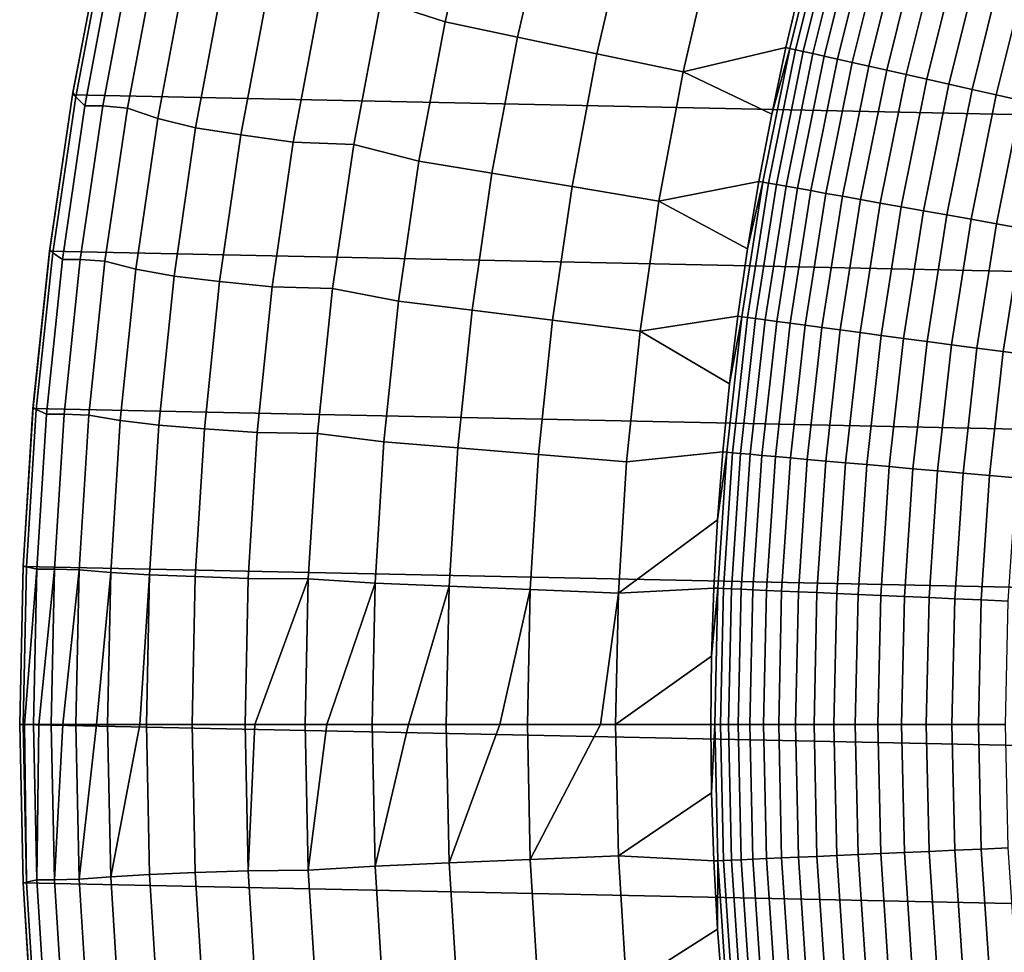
# Model space of a CAD drawing. Header units: metres. Extents: x -29 to 117, y -464 to 29.
# Tile 80 of 256: x -28.9 to -21.36, y -1.74 to 5.39. Entities that reach past the tile are written whole.
import ezdxf

# ---------------------------------------------------------------- set-up
doc = ezdxf.new("R2010")
doc.units = ezdxf.units.M
doc.layers.add('solid_24_501_056_XXX', color=7, linetype='CONTINUOUS')

msp = doc.modelspace()

# ---------------------------------------------------------------- linework, layer by layer
at = {"layer": 'solid_24_501_056_XXX'}
for points in [[(28.495304, 4.819527, -99.5), (-28.268473, 6.008511, -99.5), (-27.991997, 7.187365, -99.5), (28.268473, 6.008511, -99.5)], [(-25.881422, 6.621269, 84.956604), (-26.135189, 5.535442, 84.956604), (-25.644222, 5.377028, 92.171654), (-25.40011, 6.432182, 92.171654)], [(-25.40011, 6.432182, 92.171654), (-25.644222, 5.377028, 92.171654), (-25.089235, 5.260659, 99.382652), (-24.850405, 6.292977, 99.382652)], [(-24.850405, 6.292977, 99.382652), (-25.089235, 5.260659, 99.382652), (-24.481449, 5.13322, 106.589211), (-24.248405, 6.140531, 106.589211)], [(-23.005985, 5.174521, 121.193291), (-22.75458, 6.187088, 121.193291), (-22.915146, 5.689446, 120.980194), (-23.0354, 5.181125, 120.980194)], [(-22.75458, 6.187088, 121.193291), (-23.005985, 5.174521, 121.193291), (-22.961691, 5.164558, 121.403885), (-22.71077, 6.175176, 121.403885)], [(-24.248405, 6.140531, 106.589211), (-24.481449, 5.13322, 106.589211), (-23.820902, 4.994718, 113.790924), (-23.594147, 5.974849, 113.790924)], [(-22.71077, 6.175176, 121.403885), (-22.961691, 5.164558, 121.403885), (-22.902765, 5.151305, 121.610687), (-22.652489, 6.159329, 121.610687)], [(-22.652489, 6.159329, 121.610687), (-22.902765, 5.151305, 121.610687), (-22.829514, 5.134829, 121.812614), (-22.580038, 6.139629, 121.812614)], [(-22.580038, 6.139629, 121.812614), (-22.829514, 5.134829, 121.812614), (-22.742311, 5.115215, 122.008636), (-22.493788, 6.116178, 122.008636)], [(-22.493788, 6.116178, 122.008636), (-22.742311, 5.115215, 122.008636), (-22.641609, 5.092566, 122.197731), (-22.394188, 6.089095, 122.197731)], [(-28.495304, 4.819527, -99.5), (-28.492477, 4.836188, 20), (-28.26409, 6.029196, 20), (-28.268473, 6.008511, -99.5)], [(-28.26409, 6.029196, 20), (-28.492477, 4.836188, 20), (-28.471186, 4.803999, 27.139278), (-28.24563, 5.989252, 27.139278)], [(-22.394188, 6.089095, 122.197731), (-22.641609, 5.092566, 122.197731), (-22.527927, 5.066996, 122.378937), (-22.281748, 6.058522, 122.378937)], [(-22.281748, 6.058522, 122.378937), (-22.527927, 5.066996, 122.378937), (-22.401852, 5.038639, 122.551315), (-22.157049, 6.024616, 122.551315)], [(28.672085, 3.622384, -99.5), (-28.495304, 4.819527, -99.5), (-28.268473, 6.008511, -99.5), (28.495304, 4.819527, -99.5)], [(-28.24563, 5.989252, 27.139278), (-28.471186, 4.803999, 27.139278), (-28.40089, 4.736539, 34.372093), (-28.181028, 5.905499, 34.372093)], [(-23.594147, 5.974849, 113.790924), (-23.820902, 4.994718, 113.790924), (-23.0354, 5.181125, 120.980194), (-22.915146, 5.689446, 120.980194)], [(-22.157049, 6.024616, 122.551315), (-22.401852, 5.038639, 122.551315), (-22.26403, 5.00764, 122.713974), (-22.020735, 5.987552, 122.713974)], [(-22.020735, 5.987552, 122.713974), (-22.26403, 5.00764, 122.713974), (-22.115177, 4.97416, 122.866074), (-21.873507, 5.94752, 122.866074)], [(-28.40089, 4.736539, 34.372093), (-28.264694, 4.73486, 41.604107), (-28.043951, 5.903273, 41.604107), (-28.181028, 5.905499, 34.372093)], [(-28.264694, 4.73486, 41.604107), (-28.076139, 4.718128, 48.834908), (-27.855497, 5.882317, 48.834908), (-28.043951, 5.903273, 41.604107)], [(-27.855497, 5.882317, 48.834908), (-28.076139, 4.718128, 48.834908), (-27.8433, 4.638269, 56.064098), (-27.628241, 5.78301, 56.064098)], [(-21.873507, 5.94752, 122.866074), (-22.115177, 4.97416, 122.866074), (-21.956057, 4.938371, 123.006828), (-21.716127, 5.904727, 123.006828)], [(-21.716127, 5.904727, 123.006828), (-21.956057, 4.938371, 123.006828), (-21.787493, 4.900457, 123.135521), (-21.549404, 5.859395, 123.135521)], [(-21.549404, 5.859395, 123.135521), (-21.787493, 4.900457, 123.135521), (-21.610352, 4.860615, 123.25148), (-21.374199, 5.811755, 123.25148)], [(-21.374199, 5.811755, 123.25148), (-21.610352, 4.860615, 123.25148), (-21.42555, 4.819048, 123.354111), (-21.191416, 5.762055, 123.354111)], [(-27.628241, 5.78301, 56.064098), (-27.8433, 4.638269, 56.064098), (-27.55409, 4.567384, 63.291264), (-27.343344, 5.694773, 63.291264)], [(-21.191416, 5.762055, 123.354111), (-21.42555, 4.819048, 123.354111), (-21.234037, 4.775974, 123.442886), (-21.001997, 5.710552, 123.442886)], [(-27.55409, 4.567384, 63.291264), (-27.207449, 4.512259, 70.516006), (-26.99914, 5.626026, 70.516006), (-27.343344, 5.694773, 63.291264)], [(-27.207449, 4.512259, 70.516006), (-26.806107, 4.456566, 77.737923), (-26.599876, 5.556518, 77.737923), (-26.99914, 5.626026, 70.516006)], [(-26.806107, 4.456566, 77.737923), (-26.343422, 4.439971, 84.956604), (-26.135189, 5.535442, 84.956604), (-26.599876, 5.556518, 77.737923)], [(-26.135189, 5.535442, 84.956604), (-26.343422, 4.439971, 84.956604), (-25.844522, 4.312688, 92.171654), (-25.644222, 5.377028, 92.171654)], [(-25.644222, 5.377028, 92.171654), (-25.844522, 4.312688, 92.171654), (-25.285198, 4.219353, 99.382652), (-25.089235, 5.260659, 99.382652)], [(-25.089235, 5.260659, 99.382652), (-25.285198, 4.219353, 99.382652), (-24.672667, 4.11714, 106.589211), (-24.481449, 5.13322, 106.589211)], [(-24.481449, 5.13322, 106.589211), (-24.672667, 4.11714, 106.589211), (-24.00696, 4.006053, 113.790924), (-23.820902, 4.994718, 113.790924)], [(-23.820902, 4.994718, 113.790924), (-23.144379, 4.670267, 120.980194), (-23.0354, 5.181125, 120.980194)], [(-23.212353, 4.151824, 121.193291), (-23.005985, 5.174521, 121.193291), (-23.144379, 4.670267, 120.980194), (-23.242031, 4.157123, 120.980194)], [(-23.005985, 5.174521, 121.193291), (-23.212353, 4.151824, 121.193291), (-23.167662, 4.143831, 121.403885), (-22.961691, 5.164558, 121.403885)], [(-22.961691, 5.164558, 121.403885), (-23.167662, 4.143831, 121.403885), (-23.108208, 4.133197, 121.610687), (-22.902765, 5.151305, 121.610687)], [(-23.005985, 5.174521, 121.193291), (-23.0354, 5.181125, 120.980194), (-23.144379, 4.670267, 120.980194)], [(-22.902765, 5.151305, 121.610687), (-23.108208, 4.133197, 121.610687), (-23.034298, 4.119977, 121.812614), (-22.829514, 5.134829, 121.812614)], [(-22.829514, 5.134829, 121.812614), (-23.034298, 4.119977, 121.812614), (-22.946314, 4.10424, 122.008636), (-22.742311, 5.115215, 122.008636)], [(-22.742311, 5.115215, 122.008636), (-22.946314, 4.10424, 122.008636), (-22.844709, 4.086067, 122.197731), (-22.641609, 5.092566, 122.197731)], [(-22.641609, 5.092566, 122.197731), (-22.844709, 4.086067, 122.197731), (-22.730007, 4.065551, 122.378937), (-22.527927, 5.066996, 122.378937)], [(-22.527927, 5.066996, 122.378937), (-22.730007, 4.065551, 122.378937), (-22.6028, 4.042799, 122.551315), (-22.401852, 5.038639, 122.551315)], [(-23.820902, 4.994718, 113.790924), (-24.00696, 4.006053, 113.790924), (-23.242031, 4.157123, 120.980194), (-23.144379, 4.670267, 120.980194)], [(-22.401852, 5.038639, 122.551315), (-22.6028, 4.042799, 122.551315), (-22.463743, 4.017926, 122.713974), (-22.26403, 5.00764, 122.713974)], [(-22.26403, 5.00764, 122.713974), (-22.463743, 4.017926, 122.713974), (-22.313555, 3.991063, 122.866074), (-22.115177, 4.97416, 122.866074)], [(-22.115177, 4.97416, 122.866074), (-22.313555, 3.991063, 122.866074), (-22.153008, 3.962347, 123.006828), (-21.956057, 4.938371, 123.006828)], [(-21.956057, 4.938371, 123.006828), (-22.153008, 3.962347, 123.006828), (-21.982931, 3.931927, 123.135521), (-21.787493, 4.900457, 123.135521)], [(-21.787493, 4.900457, 123.135521), (-21.982931, 3.931927, 123.135521), (-21.804201, 3.899959, 123.25148), (-21.610352, 4.860615, 123.25148)], [(-28.672085, 3.622384, -99.5), (-28.670532, 3.634636, 20), (-28.492477, 4.836188, 20), (-28.495304, 4.819527, -99.5)], [(-28.492477, 4.836188, 20), (-28.670532, 3.634636, 20), (-28.647026, 3.610358, 27.139278), (-28.471186, 4.803999, 27.139278)], [(-21.610352, 4.860615, 123.25148), (-21.804201, 3.899959, 123.25148), (-21.617741, 3.866608, 123.354111), (-21.42555, 4.819048, 123.354111)], [(28.798632, 2.418251, -99.5), (-28.672085, 3.622384, -99.5), (-28.495304, 4.819527, -99.5), (28.672085, 3.622384, -99.5)], [(-28.471186, 4.803999, 27.139278), (-28.647026, 3.610358, 27.139278), (-28.572283, 3.559495, 34.372093), (-28.40089, 4.736539, 34.372093)], [(-21.42555, 4.819048, 123.354111), (-21.617741, 3.866608, 123.354111), (-21.424511, 3.832047, 123.442886), (-21.234037, 4.775974, 123.442886)], [(-21.234037, 4.775974, 123.442886), (-21.424511, 3.832047, 123.442886), (-21.225508, 3.796452, 123.517342), (-21.036804, 4.731612, 123.517342)], [(-28.572283, 3.559495, 34.372093), (-28.436779, 3.558296, 41.604107), (-28.264694, 4.73486, 41.604107), (-28.40089, 4.736539, 34.372093)], [(-28.436779, 3.558296, 41.604107), (-28.24815, 3.545766, 48.834908), (-28.076139, 4.718128, 48.834908), (-28.264694, 4.73486, 41.604107)], [(-28.076139, 4.718128, 48.834908), (-28.24815, 3.545766, 48.834908), (-28.010948, 3.48563, 56.064098), (-27.8433, 4.638269, 56.064098)], [(-27.8433, 4.638269, 56.064098), (-28.010948, 3.48563, 56.064098), (-27.718374, 3.432294, 63.291264), (-27.55409, 4.567384, 63.291264)], [(-27.718374, 3.432294, 63.291264), (-27.369831, 3.390876, 70.516006), (-27.207449, 4.512259, 70.516006), (-27.55409, 4.567384, 63.291264)], [(-27.369831, 3.390876, 70.516006), (-26.966871, 3.349055, 77.737923), (-26.806107, 4.456566, 77.737923), (-27.207449, 4.512259, 70.516006)], [(-26.966871, 3.349055, 77.737923), (-26.505758, 3.336765, 84.956604), (-26.343422, 4.439971, 84.956604), (-26.806107, 4.456566, 77.737923)], [(-26.343422, 4.439971, 84.956604), (-26.505758, 3.336765, 84.956604), (-26.000666, 3.24098, 92.171654), (-25.844522, 4.312688, 92.171654)], [(-25.844522, 4.312688, 92.171654), (-26.000666, 3.24098, 92.171654), (-25.437963, 3.170839, 99.382652), (-25.285198, 4.219353, 99.382652)], [(-25.285198, 4.219353, 99.382652), (-25.437963, 3.170839, 99.382652), (-24.821732, 3.094026, 106.589211), (-24.672667, 4.11714, 106.589211)], [(-24.00696, 4.006053, 113.790924), (-23.328308, 3.641945, 120.980194), (-23.242031, 4.157123, 120.980194)], [(-23.373283, 3.121001, 121.193291), (-23.212353, 4.151824, 121.193291), (-23.328308, 3.641945, 120.980194), (-23.403166, 3.124984, 120.980194)], [(-23.212353, 4.151824, 121.193291), (-23.373283, 3.121001, 121.193291), (-23.328281, 3.114992, 121.403885), (-23.167662, 4.143831, 121.403885)], [(-23.212353, 4.151824, 121.193291), (-23.242031, 4.157123, 120.980194), (-23.328308, 3.641945, 120.980194)], [(-24.672667, 4.11714, 106.589211), (-24.821732, 3.094026, 106.589211), (-24.152002, 3.010544, 113.790924), (-24.00696, 4.006053, 113.790924)], [(-23.167662, 4.143831, 121.403885), (-23.328281, 3.114992, 121.403885), (-23.268415, 3.106998, 121.610687), (-23.108208, 4.133197, 121.610687)], [(-23.108208, 4.133197, 121.610687), (-23.268415, 3.106998, 121.610687), (-23.193995, 3.097061, 121.812614), (-23.034298, 4.119977, 121.812614)], [(-23.034298, 4.119977, 121.812614), (-23.193995, 3.097061, 121.812614), (-23.1054, 3.085231, 122.008636), (-22.946314, 4.10424, 122.008636)], [(-22.946314, 4.10424, 122.008636), (-23.1054, 3.085231, 122.008636), (-23.00309, 3.07157, 122.197731), (-22.844709, 4.086067, 122.197731)], [(-22.844709, 4.086067, 122.197731), (-23.00309, 3.07157, 122.197731), (-22.887592, 3.056148, 122.378937), (-22.730007, 4.065551, 122.378937)], [(-24.00696, 4.006053, 113.790924), (-24.152002, 3.010544, 113.790924), (-23.403166, 3.124984, 120.980194), (-23.328308, 3.641945, 120.980194)], [(-22.730007, 4.065551, 122.378937), (-22.887592, 3.056148, 122.378937), (-22.759504, 3.039044, 122.551315), (-22.6028, 4.042799, 122.551315)], [(-22.6028, 4.042799, 122.551315), (-22.759504, 3.039044, 122.551315), (-22.619484, 3.020347, 122.713974), (-22.463743, 4.017926, 122.713974)], [(-22.463743, 4.017926, 122.713974), (-22.619484, 3.020347, 122.713974), (-22.468252, 3.000154, 122.866074), (-22.313555, 3.991063, 122.866074)], [(-22.313555, 3.991063, 122.866074), (-22.468252, 3.000154, 122.866074), (-22.306593, 2.978567, 123.006828), (-22.153008, 3.962347, 123.006828)], [(-22.153008, 3.962347, 123.006828), (-22.306593, 2.978567, 123.006828), (-22.135338, 2.9557, 123.135521), (-21.982931, 3.931927, 123.135521)], [(-21.982931, 3.931927, 123.135521), (-22.135338, 2.9557, 123.135521), (-21.955368, 2.931669, 123.25148), (-21.804201, 3.899959, 123.25148)], [(-21.804201, 3.899959, 123.25148), (-21.955368, 2.931669, 123.25148), (-21.767616, 2.906599, 123.354111), (-21.617741, 3.866608, 123.354111)], [(-21.617741, 3.866608, 123.354111), (-21.767616, 2.906599, 123.354111), (-21.573046, 2.880618, 123.442886), (-21.424511, 3.832047, 123.442886)], [(-21.424511, 3.832047, 123.442886), (-21.573046, 2.880618, 123.442886), (-21.372663, 2.853861, 123.517342), (-21.225508, 3.796452, 123.517342)], [(-21.225508, 3.796452, 123.517342), (-21.372663, 2.853861, 123.517342), (-21.167501, 2.826466, 123.577095), (-21.021759, 3.760009, 123.577095)], [(-28.798632, 2.418251, -99.5), (-28.797939, 2.426664, 20), (-28.670532, 3.634636, 20), (-28.672085, 3.622384, -99.5)], [(28.874641, 1.210391, -99.5), (-28.798632, 2.418251, -99.5), (-28.672085, 3.622384, -99.5), (28.798632, 2.418251, -99.5)], [(-28.670532, 3.634636, 20), (-28.797939, 2.426664, 20), (-28.772846, 2.410414, 27.139278), (-28.647026, 3.610358, 27.139278)], [(-28.647026, 3.610358, 27.139278), (-28.772846, 2.410414, 27.139278), (-28.694916, 2.376377, 34.372093), (-28.572283, 3.559495, 34.372093)], [(-28.694916, 2.376377, 34.372093), (-28.559908, 2.375606, 41.604107), (-28.436779, 3.558296, 41.604107), (-28.572283, 3.559495, 34.372093)], [(-28.559908, 2.375606, 41.604107), (-28.371225, 2.367262, 48.834908), (-28.24815, 3.545766, 48.834908), (-28.436779, 3.558296, 41.604107)], [(-28.24815, 3.545766, 48.834908), (-28.371225, 2.367262, 48.834908), (-28.130903, 2.327056, 56.064098), (-28.010948, 3.48563, 56.064098)], [(-28.010948, 3.48563, 56.064098), (-28.130903, 2.327056, 56.064098), (-27.835918, 2.291417, 63.291264), (-27.718374, 3.432294, 63.291264)], [(-27.835918, 2.291417, 63.291264), (-27.486015, 2.263768, 70.516006), (-27.369831, 3.390876, 70.516006), (-27.718374, 3.432294, 63.291264)], [(-27.486015, 2.263768, 70.516006), (-27.081898, 2.235864, 77.737923), (-26.966871, 3.349055, 77.737923), (-27.369831, 3.390876, 70.516006)], [(-27.081898, 2.235864, 77.737923), (-26.621916, 2.227745, 84.956604), (-26.505758, 3.336765, 84.956604), (-26.966871, 3.349055, 77.737923)], [(-26.505758, 3.336765, 84.956604), (-26.621916, 2.227745, 84.956604), (-26.112389, 2.163734, 92.171654), (-26.000666, 3.24098, 92.171654)], [(-26.000666, 3.24098, 92.171654), (-26.112389, 2.163734, 92.171654), (-25.547268, 2.116907, 99.382652), (-25.437963, 3.170839, 99.382652)], [(-25.437963, 3.170839, 99.382652), (-25.547268, 2.116907, 99.382652), (-24.928387, 2.065625, 106.589211), (-24.821732, 3.094026, 106.589211)], [(-24.821732, 3.094026, 106.589211), (-24.928387, 2.065625, 106.589211), (-24.255781, 2.009891, 113.790924), (-24.152002, 3.010544, 113.790924)], [(-24.152002, 3.010544, 113.790924), (-23.46657, 2.606494, 120.980194), (-23.403166, 3.124984, 120.980194)], [(-23.488459, 2.084068, 121.193291), (-23.373283, 3.121001, 121.193291), (-23.46657, 2.606494, 120.980194), (-23.518488, 2.086728, 120.980194)], [(-23.373283, 3.121001, 121.193291), (-23.488459, 2.084068, 121.193291), (-23.443235, 2.080055, 121.403885), (-23.328281, 3.114992, 121.403885)], [(-23.373283, 3.121001, 121.193291), (-23.403166, 3.124984, 120.980194), (-23.46657, 2.606494, 120.980194)], [(-23.328281, 3.114992, 121.403885), (-23.443235, 2.080055, 121.403885), (-23.383074, 2.074717, 121.610687), (-23.268415, 3.106998, 121.610687)], [(-23.268415, 3.106998, 121.610687), (-23.383074, 2.074717, 121.610687), (-23.308285, 2.068081, 121.812614), (-23.193995, 3.097061, 121.812614)], [(-23.193995, 3.097061, 121.812614), (-23.308285, 2.068081, 121.812614), (-23.219255, 2.060182, 122.008636), (-23.1054, 3.085231, 122.008636)], [(-23.1054, 3.085231, 122.008636), (-23.219255, 2.060182, 122.008636), (-23.116442, 2.05106, 122.197731), (-23.00309, 3.07157, 122.197731)], [(-23.00309, 3.07157, 122.197731), (-23.116442, 2.05106, 122.197731), (-23.000376, 2.040761, 122.378937), (-22.887592, 3.056148, 122.378937)], [(-22.887592, 3.056148, 122.378937), (-23.000376, 2.040761, 122.378937), (-22.871655, 2.029341, 122.551315), (-22.759504, 3.039044, 122.551315)], [(-22.759504, 3.039044, 122.551315), (-22.871655, 2.029341, 122.551315), (-22.730944, 2.016855, 122.713974), (-22.619484, 3.020347, 122.713974)], [(-22.619484, 3.020347, 122.713974), (-22.730944, 2.016855, 122.713974), (-22.578968, 2.003371, 122.866074), (-22.468252, 3.000154, 122.866074)], [(-24.152002, 3.010544, 113.790924), (-24.255781, 2.009891, 113.790924), (-23.518488, 2.086728, 120.980194), (-23.46657, 2.606494, 120.980194)], [(-22.468252, 3.000154, 122.866074), (-22.578968, 2.003371, 122.866074), (-22.416512, 1.988957, 123.006828), (-22.306593, 2.978567, 123.006828)], [(-22.306593, 2.978567, 123.006828), (-22.416512, 1.988957, 123.006828), (-22.244411, 1.973687, 123.135521), (-22.135338, 2.9557, 123.135521)], [(-22.135338, 2.9557, 123.135521), (-22.244411, 1.973687, 123.135521), (-22.063557, 1.95764, 123.25148), (-21.955368, 2.931669, 123.25148)], [(-21.955368, 2.931669, 123.25148), (-22.063557, 1.95764, 123.25148), (-21.874878, 1.940899, 123.354111), (-21.767616, 2.906599, 123.354111)], [(-21.767616, 2.906599, 123.354111), (-21.874878, 1.940899, 123.354111), (-21.67935, 1.92355, 123.442886), (-21.573046, 2.880618, 123.442886)], [(-21.573046, 2.880618, 123.442886), (-21.67935, 1.92355, 123.442886), (-21.47798, 1.905683, 123.517342), (-21.372663, 2.853861, 123.517342)], [(-21.372663, 2.853861, 123.517342), (-21.47798, 1.905683, 123.517342), (-21.271807, 1.88739, 123.577095), (-21.167501, 2.826466, 123.577095)], [(-28.874641, 1.210391, -99.5), (-28.874474, 1.214404, 20), (-28.797939, 2.426664, 20), (-28.798632, 2.418251, -99.5)], [(28.9, 0, -99.5), (-28.874641, 1.210391, -99.5), (-28.798632, 2.418251, -99.5), (28.874641, 1.210391, -99.5)], [(-28.797939, 2.426664, 20), (-28.874474, 1.214404, 20), (-28.848427, 1.20626, 27.139278), (-28.772846, 2.410414, 27.139278)], [(-28.772846, 2.410414, 27.139278), (-28.848427, 1.20626, 27.139278), (-28.768579, 1.189203, 34.372093), (-28.694916, 2.376377, 34.372093)], [(-28.768579, 1.189203, 34.372093), (-28.633869, 1.188826, 41.604107), (-28.559908, 2.375606, 41.604107), (-28.694916, 2.376377, 34.372093)], [(-28.633869, 1.188826, 41.604107), (-28.445158, 1.184657, 48.834908), (-28.371225, 2.367262, 48.834908), (-28.559908, 2.375606, 41.604107)], [(-28.371225, 2.367262, 48.834908), (-28.445158, 1.184657, 48.834908), (-28.202957, 1.164519, 56.064098), (-28.130903, 2.327056, 56.064098)], [(-28.130903, 2.327056, 56.064098), (-28.202957, 1.164519, 56.064098), (-27.906523, 1.146675, 63.291264), (-27.835918, 2.291417, 63.291264)], [(-27.906523, 1.146675, 63.291264), (-27.555805, 1.13284, 70.516006), (-27.486015, 2.263768, 70.516006), (-27.835918, 2.291417, 63.291264)], [(-27.555805, 1.13284, 70.516006), (-27.150993, 1.118881, 77.737923), (-27.081898, 2.235864, 77.737923), (-27.486015, 2.263768, 70.516006)], [(-27.150993, 1.118881, 77.737923), (-26.69169, 1.114843, 84.956604), (-26.621916, 2.227745, 84.956604), (-27.081898, 2.235864, 77.737923)], [(-26.621916, 2.227745, 84.956604), (-26.69169, 1.114843, 84.956604), (-26.179499, 1.082792, 92.171654), (-26.112389, 2.163734, 92.171654)], [(-26.112389, 2.163734, 92.171654), (-26.179499, 1.082792, 92.171654), (-25.612926, 1.059358, 99.382652), (-25.547268, 2.116907, 99.382652)], [(-25.547268, 2.116907, 99.382652), (-25.612926, 1.059358, 99.382652), (-24.992455, 1.033696, 106.589211), (-24.928387, 2.065625, 106.589211)], [(-24.928387, 2.065625, 106.589211), (-24.992455, 1.033696, 106.589211), (-24.318119, 1.005805, 113.790924), (-24.255781, 2.009891, 113.790924)], [(-24.318119, 1.005805, 113.790924), (-23.558895, 1.56594, 120.980194), (-23.518488, 2.086728, 120.980194), (-24.255781, 2.009891, 113.790924)], [(-23.557653, 1.043055, 121.193291), (-23.488459, 2.084068, 121.193291), (-23.558895, 1.56594, 120.980194), (-23.58777, 1.044386, 120.980194)], [(-23.488459, 2.084068, 121.193291), (-23.518488, 2.086728, 120.980194), (-23.558895, 1.56594, 120.980194)], [(-23.488459, 2.084068, 121.193291), (-23.557653, 1.043055, 121.193291), (-23.512297, 1.041047, 121.403885), (-23.443235, 2.080055, 121.403885)], [(-23.443235, 2.080055, 121.403885), (-23.512297, 1.041047, 121.403885), (-23.45196, 1.038375, 121.610687), (-23.383074, 2.074717, 121.610687)], [(-23.383074, 2.074717, 121.610687), (-23.45196, 1.038375, 121.610687), (-23.376949, 1.035054, 121.812614), (-23.308285, 2.068081, 121.812614)], [(-23.308285, 2.068081, 121.812614), (-23.376949, 1.035054, 121.812614), (-23.287657, 1.0311, 122.008636), (-23.219255, 2.060182, 122.008636)], [(-23.219255, 2.060182, 122.008636), (-23.287657, 1.0311, 122.008636), (-23.184542, 1.026535, 122.197731), (-23.116442, 2.05106, 122.197731)], [(-23.116442, 2.05106, 122.197731), (-23.184542, 1.026535, 122.197731), (-23.068132, 1.02138, 122.378937), (-23.000376, 2.040761, 122.378937)], [(-23.000376, 2.040761, 122.378937), (-23.068132, 1.02138, 122.378937), (-22.939034, 1.015664, 122.551315), (-22.871655, 2.029341, 122.551315)], [(-22.871655, 2.029341, 122.551315), (-22.939034, 1.015664, 122.551315), (-22.797907, 1.009416, 122.713974), (-22.730944, 2.016855, 122.713974)], [(-22.730944, 2.016855, 122.713974), (-22.797907, 1.009416, 122.713974), (-22.645485, 1.002667, 122.866074), (-22.578968, 2.003371, 122.866074)], [(-22.578968, 2.003371, 122.866074), (-22.645485, 1.002667, 122.866074), (-22.48255, 0.995453, 123.006828), (-22.416512, 1.988957, 123.006828)], [(-22.416512, 1.988957, 123.006828), (-22.48255, 0.995453, 123.006828), (-22.309942, 0.98781, 123.135521), (-22.244411, 1.973687, 123.135521)], [(-22.244411, 1.973687, 123.135521), (-22.309942, 0.98781, 123.135521), (-22.128555, 0.979779, 123.25148), (-22.063557, 1.95764, 123.25148)], [(-22.063557, 1.95764, 123.25148), (-22.128555, 0.979779, 123.25148), (-21.93932, 0.9714, 123.354111), (-21.874878, 1.940899, 123.354111)], [(-21.874878, 1.940899, 123.354111), (-21.93932, 0.9714, 123.354111), (-21.743216, 0.962717, 123.442886), (-21.67935, 1.92355, 123.442886)], [(-21.67935, 1.92355, 123.442886), (-21.743216, 0.962717, 123.442886), (-21.541252, 0.953775, 123.517342), (-21.47798, 1.905683, 123.517342)], [(-21.47798, 1.905683, 123.517342), (-21.541252, 0.953775, 123.517342), (-21.334473, 0.94462, 123.577095), (-21.271807, 1.88739, 123.577095)], [(-24.318119, 1.005805, 113.790924), (-23.58777, 1.044386, 120.980194), (-23.558895, 1.56594, 120.980194)], [(-28.874474, 1.214404, 20), (-28.9, 0, 20), (-28.873634, 0, 27.139278), (-28.848427, 1.20626, 27.139278)], [(-28.874641, 1.210391, -99.5), (-28.9, 0, -99.5), (-28.9, 0, 20), (-28.874474, 1.214404, 20)], [(28.874641, -1.210391, -99.5), (-28.9, 0, -99.5), (-28.874641, 1.210391, -99.5), (28.9, 0, -99.5)], [(-28.848427, 1.20626, 27.139278), (-28.873634, 0, 27.139278), (-28.863237, 0, 28.430292), (-28.768579, 1.189203, 34.372093)], [(-28.863237, 0, 28.430292), (-28.793148, 0, 34.372093), (-28.768579, 1.189203, 34.372093)], [(-28.768579, 1.189203, 34.372093), (-28.793148, 0, 34.372093), (-28.752949, 0, 36.85994), (-28.633869, 1.188826, 41.604107)], [(-28.752949, 0, 36.85994), (-28.658539, 0, 41.604107), (-28.633869, 1.188826, 41.604107)], [(-28.633869, 1.188826, 41.604107), (-28.658539, 0, 41.604107), (-28.569147, 0, 45.288307), (-28.445158, 1.184657, 48.834908)], [(-28.569147, 0, 45.288307), (-28.469816, 0, 48.834908), (-28.445158, 1.184657, 48.834908)], [(-28.445158, 1.184657, 48.834908), (-28.469816, 0, 48.834908), (-28.311844, 0, 53.714752), (-28.202957, 1.164519, 56.064098)], [(-28.311844, 0, 53.714752), (-28.226988, 0, 56.064098), (-28.202957, 1.164519, 56.064098)], [(-28.202957, 1.164519, 56.064098), (-28.226988, 0, 56.064098), (-27.981056, 0, 62.138634), (-27.906523, 1.146675, 63.291264)], [(-27.981056, 0, 62.138634), (-27.930071, 0, 63.291264), (-27.906523, 1.146675, 63.291264)], [(-27.906523, 1.146675, 63.291264), (-27.930071, 0, 63.291264), (-27.579081, 0, 70.516006), (-27.555805, 1.13284, 70.516006)], [(-27.555805, 1.13284, 70.516006), (-27.579081, 0, 70.516006), (-27.174038, 0, 77.737923), (-27.150993, 1.118881, 77.737923)], [(-27.150993, 1.118881, 77.737923), (-27.174038, 0, 77.737923), (-27.099146, 0, 78.976135), (-26.69169, 1.114843, 84.956604)], [(-27.099146, 0, 78.976135), (-26.714962, 0, 84.956604), (-26.69169, 1.114843, 84.956604)], [(-26.69169, 1.114843, 84.956604), (-26.714962, 0, 84.956604), (-26.548088, 0, 87.388474), (-26.179499, 1.082792, 92.171654)], [(-26.548088, 0, 87.388474), (-26.201881, 0, 92.171654), (-26.179499, 1.082792, 92.171654)], [(-26.179499, 1.082792, 92.171654), (-26.201881, 0, 92.171654), (-25.923681, 0, 95.795692), (-25.612926, 1.059358, 99.382652)], [(-25.923681, 0, 95.795692), (-25.634825, 0, 99.382652), (-25.612926, 1.059358, 99.382652)], [(-25.612926, 1.059358, 99.382652), (-25.634825, 0, 99.382652), (-25.225975, 0, 104.197144), (-24.992455, 1.033696, 106.589211)], [(-25.225975, 0, 104.197144), (-25.013823, 0, 106.589211), (-24.992455, 1.033696, 106.589211)], [(-24.992455, 1.033696, 106.589211), (-25.013823, 0, 106.589211), (-24.455023, 0, 112.592186), (-24.318119, 1.005805, 113.790924)], [(-24.455023, 0, 112.592186), (-24.338911, 0, 113.790924), (-24.318119, 1.005805, 113.790924)], [(-24.338911, 0, 113.790924), (-23.605103, 0.522321, 120.980194), (-23.58777, 1.044386, 120.980194), (-24.318119, 1.005805, 113.790924)], [(-23.580734, 0, 121.193291), (-23.557653, 1.043055, 121.193291), (-23.605103, 0.522321, 120.980194), (-23.61088, 0, 120.980194)], [(-23.557653, 1.043055, 121.193291), (-23.58777, 1.044386, 120.980194), (-23.605103, 0.522321, 120.980194)], [(-23.557653, 1.043055, 121.193291), (-23.580734, 0, 121.193291), (-23.535334, 0, 121.403885), (-23.512297, 1.041047, 121.403885)], [(-23.512297, 1.041047, 121.403885), (-23.535334, 0, 121.403885), (-23.474936, 0, 121.610687), (-23.45196, 1.038375, 121.610687)], [(-23.45196, 1.038375, 121.610687), (-23.474936, 0, 121.610687), (-23.399853, 0, 121.812614), (-23.376949, 1.035054, 121.812614)], [(-23.376949, 1.035054, 121.812614), (-23.399853, 0, 121.812614), (-23.310472, 0, 122.008636), (-23.287657, 1.0311, 122.008636)], [(-23.287657, 1.0311, 122.008636), (-23.310472, 0, 122.008636), (-23.207256, 0, 122.197731), (-23.184542, 1.026535, 122.197731)], [(-23.184542, 1.026535, 122.197731), (-23.207256, 0, 122.197731), (-23.090733, 0, 122.378937), (-23.068132, 1.02138, 122.378937)], [(-23.068132, 1.02138, 122.378937), (-23.090733, 0, 122.378937), (-22.961508, 0, 122.551315), (-22.939034, 1.015664, 122.551315)], [(-22.939034, 1.015664, 122.551315), (-22.961508, 0, 122.551315), (-22.820244, 0, 122.713974), (-22.797907, 1.009416, 122.713974)], [(-22.797907, 1.009416, 122.713974), (-22.820244, 0, 122.713974), (-22.667671, 0, 122.866074), (-22.645485, 1.002667, 122.866074)], [(-22.645485, 1.002667, 122.866074), (-22.667671, 0, 122.866074), (-22.504576, 0, 123.006828), (-22.48255, 0.995453, 123.006828)], [(-22.48255, 0.995453, 123.006828), (-22.504576, 0, 123.006828), (-22.3318, 0, 123.135521), (-22.309942, 0.98781, 123.135521)], [(-22.309942, 0.98781, 123.135521), (-22.3318, 0, 123.135521), (-22.150234, 0, 123.25148), (-22.128555, 0.979779, 123.25148)], [(-22.128555, 0.979779, 123.25148), (-22.150234, 0, 123.25148), (-21.960815, 0, 123.354111), (-21.93932, 0.9714, 123.354111)], [(-21.93932, 0.9714, 123.354111), (-21.960815, 0, 123.354111), (-21.764519, 0, 123.442886), (-21.743216, 0.962717, 123.442886)], [(-21.743216, 0.962717, 123.442886), (-21.764519, 0, 123.442886), (-21.562357, 0, 123.517342), (-21.541252, 0.953775, 123.517342)], [(-21.541252, 0.953775, 123.517342), (-21.562357, 0, 123.517342), (-21.355373, 0, 123.577095), (-21.334473, 0.94462, 123.577095)], [(-24.338911, 0, 113.790924), (-23.61088, 0, 120.980194), (-23.605103, 0.522321, 120.980194)], [(-28.848425, -1.206281, 27.139278), (-28.873634, 0, 27.139278), (-28.9, 0, 20), (-28.874474, -1.214404, 20)], [(-28.874474, -1.214404, 20), (-28.9, 0, 20), (-28.9, 0, -99.5), (-28.874641, -1.210391, -99.5)], [(28.798632, -2.418251, -99.5), (-28.874641, -1.210391, -99.5), (-28.9, 0, -99.5), (28.874641, -1.210391, -99.5)], [(-28.848425, -1.206281, 27.139278), (-28.863237, 0, 28.430292), (-28.873634, 0, 27.139278)], [(-28.768578, -1.189219, 34.372093), (-28.793148, 0, 34.372093), (-28.863237, 0, 28.430292), (-28.848425, -1.206281, 27.139278)], [(-28.768578, -1.189219, 34.372093), (-28.752949, 0, 36.85994), (-28.793148, 0, 34.372093)], [(-28.633869, -1.188844, 41.604107), (-28.658539, 0, 41.604107), (-28.752949, 0, 36.85994), (-28.768578, -1.189219, 34.372093)], [(-28.633869, -1.188844, 41.604107), (-28.569147, 0, 45.288307), (-28.658539, 0, 41.604107)], [(-28.445156, -1.184698, 48.834908), (-28.469816, 0, 48.834908), (-28.569147, 0, 45.288307), (-28.633869, -1.188844, 41.604107)], [(-28.445156, -1.184698, 48.834908), (-28.311844, 0, 53.714752), (-28.469816, 0, 48.834908)], [(-28.202957, -1.16449, 56.064098), (-28.226988, 0, 56.064098), (-28.311844, 0, 53.714752), (-28.445156, -1.184698, 48.834908)], [(-28.202957, -1.16449, 56.064098), (-27.981056, 0, 62.138634), (-28.226988, 0, 56.064098)], [(-27.906523, -1.146671, 63.291264), (-27.930071, 0, 63.291264), (-27.981056, 0, 62.138634), (-28.202957, -1.16449, 56.064098)], [(-27.555805, -1.132831, 70.516006), (-27.579081, 0, 70.516006), (-27.930071, 0, 63.291264), (-27.906523, -1.146671, 63.291264)], [(-27.150993, -1.118883, 77.737923), (-27.174038, 0, 77.737923), (-27.579081, 0, 70.516006), (-27.555805, -1.132831, 70.516006)], [(-27.150993, -1.118883, 77.737923), (-27.099146, 0, 78.976135), (-27.174038, 0, 77.737923)], [(-26.69169, -1.114849, 84.956604), (-26.714962, 0, 84.956604), (-27.099146, 0, 78.976135), (-27.150993, -1.118883, 77.737923)], [(-26.69169, -1.114849, 84.956604), (-26.548088, 0, 87.388474), (-26.714962, 0, 84.956604)], [(-26.179499, -1.082792, 92.171654), (-26.201881, 0, 92.171654), (-26.548088, 0, 87.388474), (-26.69169, -1.114849, 84.956604)], [(-26.179499, -1.082792, 92.171654), (-25.923681, 0, 95.795692), (-26.201881, 0, 92.171654)], [(-25.612926, -1.059358, 99.382652), (-25.634825, 0, 99.382652), (-25.923681, 0, 95.795692), (-26.179499, -1.082792, 92.171654)], [(-25.612926, -1.059358, 99.382652), (-25.225975, 0, 104.197144), (-25.634825, 0, 99.382652)], [(-24.992455, -1.033696, 106.589211), (-25.013823, 0, 106.589211), (-25.225975, 0, 104.197144), (-25.612926, -1.059358, 99.382652)], [(-24.992455, -1.033696, 106.589211), (-24.455023, 0, 112.592186), (-25.013823, 0, 106.589211)], [(-24.318119, -1.005805, 113.790924), (-24.338911, 0, 113.790924), (-24.455023, 0, 112.592186), (-24.992455, -1.033696, 106.589211)], [(-23.605103, -0.522321, 120.980194), (-23.61088, 0, 120.980194), (-24.338911, 0, 113.790924), (-24.318119, -1.005805, 113.790924)], [(-23.580734, 0, 121.193291), (-23.61088, 0, 120.980194), (-23.605103, -0.522321, 120.980194)], [(-23.557653, -1.043055, 121.193291), (-23.580734, 0, 121.193291), (-23.605103, -0.522321, 120.980194), (-23.58777, -1.044386, 120.980194)], [(-23.512297, -1.041047, 121.403885), (-23.535334, 0, 121.403885), (-23.580734, 0, 121.193291), (-23.557653, -1.043055, 121.193291)], [(-23.45196, -1.038375, 121.610687), (-23.474936, 0, 121.610687), (-23.535334, 0, 121.403885), (-23.512297, -1.041047, 121.403885)], [(-23.376949, -1.035054, 121.812614), (-23.399853, 0, 121.812614), (-23.474936, 0, 121.610687), (-23.45196, -1.038375, 121.610687)], [(-23.287657, -1.0311, 122.008636), (-23.310472, 0, 122.008636), (-23.399853, 0, 121.812614), (-23.376949, -1.035054, 121.812614)], [(-23.184542, -1.026535, 122.197731), (-23.207256, 0, 122.197731), (-23.310472, 0, 122.008636), (-23.287657, -1.0311, 122.008636)], [(-23.068132, -1.02138, 122.378937), (-23.090733, 0, 122.378937), (-23.207256, 0, 122.197731), (-23.184542, -1.026535, 122.197731)], [(-22.939034, -1.015664, 122.551315), (-22.961508, 0, 122.551315), (-23.090733, 0, 122.378937), (-23.068132, -1.02138, 122.378937)], [(-22.797907, -1.009416, 122.713974), (-22.820244, 0, 122.713974), (-22.961508, 0, 122.551315), (-22.939034, -1.015664, 122.551315)], [(-22.645485, -1.002667, 122.866074), (-22.667671, 0, 122.866074), (-22.820244, 0, 122.713974), (-22.797907, -1.009416, 122.713974)], [(-22.48255, -0.995453, 123.006828), (-22.504576, 0, 123.006828), (-22.667671, 0, 122.866074), (-22.645485, -1.002667, 122.866074)], [(-22.504576, 0, 123.006828), (-22.48255, -0.995453, 123.006828), (-22.309942, -0.98781, 123.135521), (-22.3318, 0, 123.135521)], [(-22.3318, 0, 123.135521), (-22.309942, -0.98781, 123.135521), (-22.128555, -0.979779, 123.25148), (-22.150234, 0, 123.25148)], [(-22.150234, 0, 123.25148), (-22.128555, -0.979779, 123.25148), (-21.93932, -0.9714, 123.354111), (-21.960815, 0, 123.354111)], [(-21.960815, 0, 123.354111), (-21.93932, -0.9714, 123.354111), (-21.743216, -0.962718, 123.442886), (-21.764519, 0, 123.442886)], [(-21.764519, 0, 123.442886), (-21.743216, -0.962718, 123.442886), (-21.541252, -0.953775, 123.517342), (-21.562357, 0, 123.517342)], [(-21.562357, 0, 123.517342), (-21.541252, -0.953775, 123.517342), (-21.334473, -0.94462, 123.577095), (-21.355373, 0, 123.577095)], [(-24.318119, -1.005805, 113.790924), (-23.58777, -1.044386, 120.980194), (-23.605103, -0.522321, 120.980194)], [(-22.128555, -0.979779, 123.25148), (-22.063557, -1.95764, 123.25148), (-21.874878, -1.940899, 123.354111), (-21.93932, -0.9714, 123.354111)], [(-21.93932, -0.9714, 123.354111), (-21.874878, -1.940899, 123.354111), (-21.67935, -1.92355, 123.442886), (-21.743216, -0.962718, 123.442886)], [(-21.743216, -0.962718, 123.442886), (-21.67935, -1.92355, 123.442886), (-21.47798, -1.905683, 123.517342), (-21.541252, -0.953775, 123.517342)], [(-21.541252, -0.953775, 123.517342), (-21.47798, -1.905683, 123.517342), (-21.271807, -1.88739, 123.577095), (-21.334473, -0.94462, 123.577095)], [(-25.612926, -1.059358, 99.382652), (-25.547268, -2.116907, 99.382652), (-24.928387, -2.065625, 106.589211), (-24.992455, -1.033696, 106.589211)], [(-24.992455, -1.033696, 106.589211), (-24.928387, -2.065625, 106.589211), (-24.255781, -2.009891, 113.790924), (-24.318119, -1.005805, 113.790924)], [(-24.318119, -1.005805, 113.790924), (-24.255781, -2.009891, 113.790924), (-23.558895, -1.56594, 120.980194), (-23.58777, -1.044386, 120.980194)], [(-23.557653, -1.043055, 121.193291), (-23.58777, -1.044386, 120.980194), (-23.558895, -1.56594, 120.980194)], [(-23.488459, -2.084068, 121.193291), (-23.557653, -1.043055, 121.193291), (-23.558895, -1.56594, 120.980194), (-23.518488, -2.086727, 120.980194)], [(-23.557653, -1.043055, 121.193291), (-23.488459, -2.084068, 121.193291), (-23.443235, -2.080055, 121.403885), (-23.512297, -1.041047, 121.403885)], [(-23.512297, -1.041047, 121.403885), (-23.443235, -2.080055, 121.403885), (-23.383074, -2.074717, 121.610687), (-23.45196, -1.038375, 121.610687)], [(-23.45196, -1.038375, 121.610687), (-23.383074, -2.074717, 121.610687), (-23.308285, -2.068081, 121.812614), (-23.376949, -1.035054, 121.812614)], [(-23.376949, -1.035054, 121.812614), (-23.308285, -2.068081, 121.812614), (-23.219255, -2.060182, 122.008636), (-23.287657, -1.0311, 122.008636)], [(-23.287657, -1.0311, 122.008636), (-23.219255, -2.060182, 122.008636), (-23.116442, -2.05106, 122.197731), (-23.184542, -1.026535, 122.197731)], [(-23.184542, -1.026535, 122.197731), (-23.116442, -2.05106, 122.197731), (-23.000376, -2.040761, 122.378937), (-23.068132, -1.02138, 122.378937)], [(-23.068132, -1.02138, 122.378937), (-23.000376, -2.040761, 122.378937), (-22.871655, -2.029341, 122.551315), (-22.939034, -1.015664, 122.551315)], [(-22.939034, -1.015664, 122.551315), (-22.871655, -2.029341, 122.551315), (-22.730944, -2.016855, 122.713974), (-22.797907, -1.009416, 122.713974)], [(-22.797907, -1.009416, 122.713974), (-22.730944, -2.016855, 122.713974), (-22.578968, -2.003371, 122.866074), (-22.645485, -1.002667, 122.866074)], [(-22.645485, -1.002667, 122.866074), (-22.578968, -2.003371, 122.866074), (-22.416512, -1.988957, 123.006828), (-22.48255, -0.995453, 123.006828)], [(-22.48255, -0.995453, 123.006828), (-22.416512, -1.988957, 123.006828), (-22.244411, -1.973687, 123.135521), (-22.309942, -0.98781, 123.135521)], [(-22.309942, -0.98781, 123.135521), (-22.244411, -1.973687, 123.135521), (-22.063557, -1.95764, 123.25148), (-22.128555, -0.979779, 123.25148)], [(-27.555805, -1.132831, 70.516006), (-27.486017, -2.26375, 70.516006), (-27.081898, -2.235868, 77.737923), (-27.150993, -1.118883, 77.737923)], [(-27.150993, -1.118883, 77.737923), (-27.081898, -2.235868, 77.737923), (-26.621914, -2.227756, 84.956604), (-26.69169, -1.114849, 84.956604)], [(-26.621914, -2.227756, 84.956604), (-26.112389, -2.163734, 92.171654), (-26.179499, -1.082792, 92.171654), (-26.69169, -1.114849, 84.956604)], [(-26.179499, -1.082792, 92.171654), (-26.112389, -2.163734, 92.171654), (-25.547268, -2.116907, 99.382652), (-25.612926, -1.059358, 99.382652)], [(-28.772842, -2.410456, 27.139278), (-28.694912, -2.37641, 34.372093), (-28.768578, -1.189219, 34.372093), (-28.848425, -1.206281, 27.139278)], [(-28.768578, -1.189219, 34.372093), (-28.694912, -2.37641, 34.372093), (-28.559904, -2.375642, 41.604107), (-28.633869, -1.188844, 41.604107)], [(-28.633869, -1.188844, 41.604107), (-28.559904, -2.375642, 41.604107), (-28.37122, -2.367344, 48.834908), (-28.445156, -1.184698, 48.834908)], [(-28.37122, -2.367344, 48.834908), (-28.130907, -2.326998, 56.064098), (-28.202957, -1.16449, 56.064098), (-28.445156, -1.184698, 48.834908)], [(-28.130907, -2.326998, 56.064098), (-27.835918, -2.291408, 63.291264), (-27.906523, -1.146671, 63.291264), (-28.202957, -1.16449, 56.064098)], [(-27.906523, -1.146671, 63.291264), (-27.835918, -2.291408, 63.291264), (-27.486017, -2.26375, 70.516006), (-27.555805, -1.132831, 70.516006)], [(-28.874641, -1.210391, -99.5), (-28.798632, -2.418251, -99.5), (-28.797939, -2.426664, 20), (-28.874474, -1.214404, 20)], [(-28.874641, -1.210391, -99.5), (28.798632, -2.418251, -99.5), (28.672085, -3.622384, -99.5), (-28.798632, -2.418251, -99.5)], [(-28.797939, -2.426664, 20), (-28.772842, -2.410456, 27.139278), (-28.848425, -1.206281, 27.139278), (-28.874474, -1.214404, 20)], [(-24.255781, -2.009891, 113.790924), (-23.518488, -2.086727, 120.980194), (-23.558895, -1.56594, 120.980194)]]:
    msp.add_3dface(points, dxfattribs=at)

doc.saveas('drawing.dxf')
